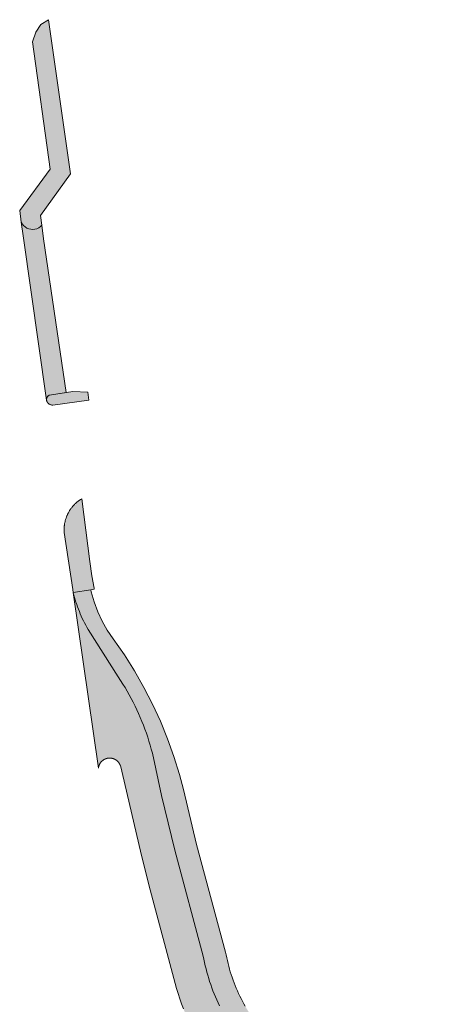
# Model space of a CAD drawing. Extents: x 97094 to 109644, y 463509 to 471969.
# Tile 128 of 256: x 102708 to 102747, y 468664 to 468756. Entities that reach past the tile are written whole.
import ezdxf

# ---------------------------------------------------------------- set-up
doc = ezdxf.new("R2010")
doc.units = 0
doc.layers.add('109 Onkruidbestrijding elementen', color=6, linetype='Continuous', lineweight=20, true_color=0xff00ff)

msp = doc.modelspace()

# ---------------------------------------------------------------- hatches: boundary and pattern name
at = {"layer": '109 Onkruidbestrijding elementen', "true_color": 0xff00ff}
for points in [[(102708.086, 468737.962), (102708.228, 468736.876), (102708.319, 468736.707), (102708.436, 468736.555), (102708.578, 468736.425), (102708.739, 468736.321), (102708.916, 468736.246), (102709.102, 468736.201), (102709.294, 468736.188), (102709.484, 468736.208), (102709.669, 468736.259), (102709.843, 468736.341), (102710, 468736.451), (102710.137, 468736.585), (102710.025, 468737.496), (102712.807, 468741.339), (102710.765, 468755.654), (102710.043, 468755.223), (102709.574, 468754.49), (102709.279, 468753.595), (102710.905, 468741.786), (102708.086, 468737.962)], [(102710.137, 468736.585), (102710, 468736.451), (102709.843, 468736.341), (102709.669, 468736.259), (102709.484, 468736.208), (102709.294, 468736.188), (102709.102, 468736.201), (102708.916, 468736.246), (102708.739, 468736.321), (102708.578, 468736.425), (102708.436, 468736.555), (102708.319, 468736.707), (102708.228, 468736.876), (102708.396, 468735.597), (102710.57, 468720.341), (102710.569, 468720.348), (102710.568, 468720.356), (102710.568, 468720.363), (102710.567, 468720.371), (102710.567, 468720.378), (102710.567, 468720.385), (102710.567, 468720.393), (102710.567, 468720.4), (102710.567, 468720.408), (102710.567, 468720.415), (102710.568, 468720.423), (102710.568, 468720.43), (102710.569, 468720.437), (102710.57, 468720.445), (102710.571, 468720.452), (102710.572, 468720.459), (102710.573, 468720.467), (102710.574, 468720.474), (102710.575, 468720.481), (102710.577, 468720.489), (102710.579, 468720.496), (102710.58, 468720.503), (102710.582, 468720.51), (102710.584, 468720.517), (102710.586, 468720.525), (102710.589, 468720.532), (102710.591, 468720.539), (102710.593, 468720.546), (102710.596, 468720.553), (102710.599, 468720.56), (102710.601, 468720.566), (102710.604, 468720.573), (102710.607, 468720.58), (102710.611, 468720.587), (102710.614, 468720.593), (102710.617, 468720.6), (102710.621, 468720.607), (102710.624, 468720.613), (102710.628, 468720.619), (102710.632, 468720.626), (102710.636, 468720.632), (102710.64, 468720.638), (102710.644, 468720.645), (102710.648, 468720.651), (102710.653, 468720.657), (102710.657, 468720.663), (102710.662, 468720.669), (102710.666, 468720.674), (102710.671, 468720.68), (102710.676, 468720.686), (102710.681, 468720.691), (102710.686, 468720.697), (102710.691, 468720.702), (102710.696, 468720.707), (102710.701, 468720.713), (102710.707, 468720.718), (102710.712, 468720.723), (102710.718, 468720.728), (102710.723, 468720.733), (102710.729, 468720.737), (102710.735, 468720.742), (102710.74, 468720.747), (102710.746, 468720.751), (102710.752, 468720.755), (102710.758, 468720.76), (102710.765, 468720.764), (102710.771, 468720.768), (102710.777, 468720.772), (102710.783, 468720.776), (102710.79, 468720.78), (102710.796, 468720.783), (102710.803, 468720.787), (102710.809, 468720.79), (102710.816, 468720.793), (102710.823, 468720.797), (102710.83, 468720.8), (102710.836, 468720.803), (102710.843, 468720.806), (102710.85, 468720.808), (102710.857, 468720.811), (102712.39, 468721.052), (102710.293, 468735.318), (102710.137, 468736.585)], [(102710.857, 468720.811), (102710.823, 468720.797), (102710.79, 468720.78), (102710.758, 468720.76), (102710.729, 468720.737), (102710.701, 468720.713), (102710.676, 468720.686), (102710.653, 468720.657), (102710.632, 468720.626), (102710.614, 468720.593), (102710.599, 468720.56), (102710.586, 468720.525), (102710.577, 468720.489), (102710.571, 468720.452), (102710.567, 468720.415), (102710.567, 468720.378), (102710.57, 468720.341), (102710.573, 468720.322), (102710.586, 468720.275), (102710.603, 468720.229), (102710.624, 468720.185), (102710.649, 468720.142), (102710.677, 468720.102), (102710.709, 468720.065), (102710.744, 468720.031), (102710.782, 468720), (102710.822, 468719.972), (102710.865, 468719.949), (102710.91, 468719.929), (102710.956, 468719.913), (102711.004, 468719.901), (102711.052, 468719.893), (102711.101, 468719.89), (102711.15, 468719.891), (102714.493, 468720.348), (102714.393, 468721.102), (102713.011, 468721.15), (102712.418, 468721.057), (102710.857, 468720.811)], [(102715, 468702.81), (102714.983, 468702.903), (102714.775, 468704.043), (102714.601, 468705.361), (102713.83, 468711.198), (102713.782, 468711.168), (102713.734, 468711.138), (102713.687, 468711.107), (102713.641, 468711.075), (102713.595, 468711.042), (102713.549, 468711.009), (102713.505, 468710.974), (102713.46, 468710.939), (102713.417, 468710.904), (102713.374, 468710.867), (102713.331, 468710.83), (102713.289, 468710.792), (102713.248, 468710.754), (102713.207, 468710.714), (102713.168, 468710.674), (102713.128, 468710.634), (102713.09, 468710.592), (102713.052, 468710.551), (102713.015, 468710.508), (102712.979, 468710.465), (102712.943, 468710.421), (102712.908, 468710.377), (102712.874, 468710.332), (102712.84, 468710.286), (102712.808, 468710.24), (102712.776, 468710.194), (102712.745, 468710.147), (102712.714, 468710.099), (102712.685, 468710.051), (102712.656, 468710.002), (102712.628, 468709.953), (102712.601, 468709.904), (102712.575, 468709.854), (102712.55, 468709.803), (102712.525, 468709.753), (102712.501, 468709.701), (102712.478, 468709.65), (102712.457, 468709.598), (102712.435, 468709.545), (102712.415, 468709.493), (102712.396, 468709.44), (102712.377, 468709.386), (102712.36, 468709.333), (102712.343, 468709.279), (102712.328, 468709.225), (102712.313, 468709.17), (102712.299, 468709.115), (102712.286, 468709.06), (102712.274, 468709.005), (102712.263, 468708.95), (102712.252, 468708.894), (102712.243, 468708.839), (102712.235, 468708.783), (102712.227, 468708.727), (102712.221, 468708.671), (102712.215, 468708.615), (102712.211, 468708.559), (102712.207, 468708.502), (102712.204, 468708.446), (102712.203, 468708.389), (102712.202, 468708.333), (102712.202, 468708.277), (102712.203, 468708.22), (102712.205, 468708.164), (102712.208, 468708.107), (102712.212, 468708.051), (102713, 468702.787), (102713.044, 468702.482), (102714.676, 468702.756), (102715, 468702.81)], [(102735.64, 468657.911), (102735.405, 468658.026), (102735.172, 468658.145), (102734.941, 468658.268), (102734.712, 468658.395), (102734.485, 468658.526), (102734.26, 468658.661), (102734.038, 468658.8), (102733.819, 468658.942), (102733.602, 468659.089), (102733.387, 468659.239), (102733.175, 468659.392), (102732.966, 468659.55), (102732.759, 468659.711), (102732.555, 468659.875), (102732.355, 468660.043), (102732.157, 468660.214), (102731.962, 468660.389), (102731.77, 468660.567), (102731.581, 468660.749), (102731.395, 468660.933), (102731.213, 468661.121), (102731.033, 468661.312), (102730.857, 468661.506), (102730.685, 468661.703), (102730.516, 468661.903), (102730.35, 468662.105), (102730.188, 468662.311), (102730.026, 468662.525), (102729.867, 468662.742), (102729.712, 468662.962), (102729.561, 468663.184), (102729.413, 468663.409), (102729.27, 468663.636), (102729.13, 468663.866), (102728.995, 468664.098), (102728.863, 468664.332), (102728.736, 468664.569), (102728.612, 468664.808), (102728.493, 468665.048), (102728.378, 468665.291), (102728.267, 468665.536), (102728.16, 468665.783), (102728.058, 468666.031), (102727.96, 468666.281), (102727.866, 468666.533), (102727.776, 468666.787), (102727.691, 468667.042), (102727.61, 468667.298), (102727.534, 468667.556), (102727.462, 468667.815), (102727.395, 468668.075), (102727.332, 468668.336), (102727.273, 468668.598), (102727.219, 468668.862), (102727.17, 468669.126), (102724.485, 468679.117), (102723.268, 468684.206), (102722.899, 468685.6), (102722.384, 468687.272), (102721.795, 468688.921), (102721.133, 468690.544), (102720.4, 468692.136), (102719.598, 468693.695), (102718.728, 468695.217), (102717.791, 468696.7), (102716.756, 468698.188), (102716.207, 468698.988), (102715.726, 468699.83), (102715.317, 468700.71), (102714.981, 468701.62), (102714.721, 468702.555), (102714.676, 468702.756), (102713.044, 468702.482), (102713.102, 468702.258), (102713.163, 468702.036), (102713.229, 468701.814), (102713.298, 468701.594), (102713.371, 468701.374), (102713.448, 468701.157), (102713.529, 468700.94), (102713.614, 468700.725), (102713.702, 468700.512), (102713.795, 468700.3), (102713.89, 468700.089), (102713.99, 468699.881), (102714.093, 468699.674), (102714.2, 468699.469), (102714.31, 468699.266), (102714.424, 468699.065), (102717.217, 468694.658), (102717.432, 468694.333), (102717.642, 468694.005), (102717.846, 468693.673), (102718.045, 468693.337), (102718.237, 468692.999), (102718.423, 468692.656), (102718.604, 468692.311), (102718.778, 468691.963), (102718.947, 468691.611), (102719.109, 468691.257), (102719.265, 468690.9), (102719.415, 468690.54), (102719.559, 468690.178), (102719.696, 468689.813), (102719.827, 468689.446), (102719.951, 468689.077), (102720.07, 468688.706), (102720.181, 468688.332), (102720.286, 468687.957), (102720.385, 468687.58), (102721.242, 468683.667), (102722.459, 468678.578), (102725.102, 468668.758), (102725.158, 468668.458), (102725.219, 468668.16), (102725.286, 468667.862), (102725.357, 468667.566), (102725.434, 468667.271), (102725.515, 468666.977), (102725.602, 468666.685), (102725.693, 468666.394), (102725.79, 468666.105), (102725.891, 468665.817), (102725.998, 468665.531), (102726.109, 468665.248), (102726.226, 468664.966), (102726.347, 468664.686), (102726.473, 468664.408), (102726.603, 468664.133), (102726.738, 468663.86), (102726.878, 468663.589), (102727.023, 468663.32), (102727.172, 468663.055), (102727.326, 468662.791), (102727.484, 468662.531), (102727.647, 468662.273), (102727.814, 468662.018), (102727.986, 468661.766), (102728.162, 468661.517), (102728.342, 468661.271), (102728.526, 468661.028), (102728.711, 468660.794), (102728.899, 468660.563), (102729.092, 468660.335), (102729.288, 468660.111), (102729.488, 468659.89), (102729.692, 468659.673), (102729.9, 468659.459), (102730.112, 468659.248), (102730.327, 468659.042), (102730.545, 468658.839), (102730.767, 468658.64), (102730.993, 468658.445), (102731.221, 468658.254), (102731.453, 468658.066), (102731.689, 468657.883), (102731.927, 468657.704), (102732.168, 468657.529), (102732.413, 468657.358), (102732.66, 468657.191), (102732.91, 468657.029), (102733.163, 468656.871), (102733.419, 468656.718), (102733.677, 468656.568), (102733.937, 468656.424), (102734.201, 468656.284), (102734.466, 468656.148), (102734.734, 468656.017), (102735.626, 468655.513), (102735.634, 468655.509), (102735.643, 468655.505), (102735.651, 468655.502), (102735.66, 468655.498), (102735.668, 468655.495), (102735.677, 468655.492), (102735.686, 468655.489), (102735.694, 468655.486), (102735.703, 468655.483), (102735.712, 468655.481), (102735.721, 468655.478), (102735.73, 468655.476), (102735.739, 468655.474), (102735.748, 468655.472), (102735.757, 468655.47), (102735.766, 468655.468), (102735.775, 468655.467), (102735.784, 468655.465), (102735.793, 468655.464), (102735.802, 468655.463), (102735.811, 468655.462), (102735.82, 468655.461), (102735.83, 468655.461), (102735.839, 468655.46), (102735.848, 468655.46), (102735.857, 468655.46), (102735.866, 468655.46), (102735.876, 468655.46), (102735.885, 468655.46), (102735.894, 468655.461), (102735.903, 468655.461), (102735.912, 468655.462), (102735.921, 468655.463), (102735.931, 468655.464), (102735.94, 468655.465), (102735.949, 468655.467), (102735.958, 468655.468), (102735.967, 468655.47), (102735.976, 468655.472), (102735.985, 468655.474), (102735.994, 468655.476), (102736.003, 468655.478), (102736.012, 468655.48), (102736.02, 468655.483), (102736.029, 468655.486), (102736.038, 468655.489), (102736.047, 468655.492), (102736.055, 468655.495), (102736.064, 468655.498), (102736.072, 468655.501), (102736.081, 468655.505), (102736.089, 468655.509), (102736.098, 468655.513), (102736.106, 468655.517), (102736.114, 468655.521), (102736.122, 468655.525), (102736.13, 468655.529), (102736.138, 468655.534), (102736.146, 468655.539), (102736.154, 468655.544), (102736.162, 468655.548), (102736.169, 468655.554), (102736.177, 468655.559), (102736.184, 468655.564), (102736.192, 468655.57), (102736.199, 468655.575), (102736.206, 468655.581), (102736.214, 468655.587), (102736.221, 468655.593), (102736.227, 468655.599), (102736.234, 468655.605), (102736.241, 468655.611), (102736.248, 468655.617), (102736.254, 468655.624), (102736.26, 468655.631), (102736.267, 468655.637), (102736.273, 468655.644), (102736.279, 468655.651), (102737.022, 468657.11), (102735.64, 468657.911)], [(102746.976, 468641.983), (102746.271, 468643.332), (102744.777, 468645.993), (102744.636, 468646.273), (102744.489, 468646.551), (102744.338, 468646.826), (102744.181, 468647.098), (102744.02, 468647.367), (102743.854, 468647.633), (102743.683, 468647.897), (102743.507, 468648.157), (102743.327, 468648.413), (102743.142, 468648.667), (102742.953, 468648.917), (102742.758, 468649.164), (102742.56, 468649.407), (102741.146, 468651.01), (102740.236, 468651.843), (102739.981, 468652.111), (102739.722, 468652.374), (102739.457, 468652.632), (102739.188, 468652.885), (102738.914, 468653.134), (102738.636, 468653.377), (102738.353, 468653.615), (102738.066, 468653.848), (102737.775, 468654.075), (102737.479, 468654.297), (102737.18, 468654.514), (102736.877, 468654.725), (102736.569, 468654.931), (102736.259, 468655.131), (102735.944, 468655.325), (102735.626, 468655.513), (102734.734, 468656.017), (102734.466, 468656.148), (102734.201, 468656.284), (102733.937, 468656.424), (102733.677, 468656.568), (102733.419, 468656.718), (102733.163, 468656.871), (102732.91, 468657.029), (102732.66, 468657.191), (102732.413, 468657.358), (102732.168, 468657.529), (102731.927, 468657.704), (102731.689, 468657.883), (102731.453, 468658.066), (102731.221, 468658.254), (102730.993, 468658.445), (102730.767, 468658.64), (102730.545, 468658.839), (102730.327, 468659.042), (102730.112, 468659.248), (102729.9, 468659.459), (102729.692, 468659.673), (102729.488, 468659.89), (102729.288, 468660.111), (102729.092, 468660.335), (102728.899, 468660.563), (102728.711, 468660.794), (102728.526, 468661.028), (102728.342, 468661.271), (102728.162, 468661.517), (102727.986, 468661.766), (102727.814, 468662.018), (102727.647, 468662.273), (102727.484, 468662.531), (102727.326, 468662.791), (102727.172, 468663.055), (102727.023, 468663.32), (102726.878, 468663.589), (102726.738, 468663.86), (102726.603, 468664.133), (102726.473, 468664.408), (102726.347, 468664.686), (102726.226, 468664.966), (102726.109, 468665.248), (102725.998, 468665.531), (102725.891, 468665.817), (102725.79, 468666.105), (102725.693, 468666.394), (102725.602, 468666.685), (102725.515, 468666.977), (102725.434, 468667.271), (102725.357, 468667.566), (102725.286, 468667.862), (102725.219, 468668.16), (102725.158, 468668.458), (102725.102, 468668.758), (102722.459, 468678.578), (102721.242, 468683.667), (102720.385, 468687.58), (102720.286, 468687.957), (102720.181, 468688.332), (102720.07, 468688.706), (102719.951, 468689.077), (102719.827, 468689.446), (102719.696, 468689.813), (102719.559, 468690.178), (102719.415, 468690.54), (102719.265, 468690.9), (102719.109, 468691.257), (102718.947, 468691.611), (102718.778, 468691.963), (102718.604, 468692.311), (102718.423, 468692.656), (102718.237, 468692.999), (102718.045, 468693.337), (102717.846, 468693.673), (102717.642, 468694.005), (102717.432, 468694.333), (102717.217, 468694.658), (102714.424, 468699.065), (102714.31, 468699.266), (102714.2, 468699.469), (102714.093, 468699.674), (102713.99, 468699.881), (102713.89, 468700.089), (102713.795, 468700.3), (102713.702, 468700.512), (102713.614, 468700.725), (102713.529, 468700.94), (102713.448, 468701.157), (102713.371, 468701.374), (102713.298, 468701.594), (102713.229, 468701.814), (102713.163, 468702.036), (102713.102, 468702.258), (102713.044, 468702.482), (102715.379, 468686.185), (102715.381, 468686.202), (102715.383, 468686.22), (102715.385, 468686.237), (102715.388, 468686.254), (102715.391, 468686.271), (102715.395, 468686.288), (102715.398, 468686.305), (102715.402, 468686.322), (102715.406, 468686.339), (102715.411, 468686.356), (102715.415, 468686.373), (102715.42, 468686.389), (102715.425, 468686.406), (102715.431, 468686.422), (102715.437, 468686.439), (102715.443, 468686.455), (102715.449, 468686.471), (102715.456, 468686.487), (102715.463, 468686.503), (102715.47, 468686.519), (102715.477, 468686.535), (102715.485, 468686.551), (102715.493, 468686.566), (102715.501, 468686.582), (102715.509, 468686.597), (102715.518, 468686.612), (102715.527, 468686.627), (102715.536, 468686.642), (102715.545, 468686.656), (102715.555, 468686.671), (102715.565, 468686.685), (102715.575, 468686.699), (102715.586, 468686.713), (102715.596, 468686.727), (102715.607, 468686.741), (102715.618, 468686.754), (102715.629, 468686.767), (102715.641, 468686.78), (102715.652, 468686.793), (102715.664, 468686.806), (102715.676, 468686.818), (102715.689, 468686.831), (102715.701, 468686.843), (102715.714, 468686.855), (102715.727, 468686.866), (102715.74, 468686.878), (102715.753, 468686.889), (102715.767, 468686.9), (102715.78, 468686.911), (102715.794, 468686.921), (102715.808, 468686.932), (102715.822, 468686.942), (102715.837, 468686.952), (102715.851, 468686.961), (102715.866, 468686.971), (102715.881, 468686.98), (102715.896, 468686.989), (102715.911, 468686.997), (102715.926, 468687.006), (102715.941, 468687.014), (102715.957, 468687.022), (102715.972, 468687.029), (102715.988, 468687.037), (102716.004, 468687.044), (102716.02, 468687.051), (102716.036, 468687.057), (102716.052, 468687.064), (102716.069, 468687.07), (102716.085, 468687.075), (102716.102, 468687.081), (102716.118, 468687.086), (102716.135, 468687.091), (102716.152, 468687.096), (102716.169, 468687.1), (102716.185, 468687.104), (102716.202, 468687.108), (102716.219, 468687.112), (102716.237, 468687.115), (102716.254, 468687.118), (102716.271, 468687.12), (102716.288, 468687.123), (102716.305, 468687.125), (102716.323, 468687.127), (102716.34, 468687.128), (102716.357, 468687.13), (102716.375, 468687.131), (102716.392, 468687.131), (102716.409, 468687.132), (102716.427, 468687.132), (102716.444, 468687.132), (102716.462, 468687.131), (102716.479, 468687.13), (102716.496, 468687.129), (102716.514, 468687.128), (102716.531, 468687.127), (102716.548, 468687.125), (102716.566, 468687.122), (102716.583, 468687.12), (102716.6, 468687.117), (102716.617, 468687.114), (102716.634, 468687.111), (102716.651, 468687.107), (102716.668, 468687.103), (102716.685, 468687.099), (102716.702, 468687.095), (102716.719, 468687.09), (102716.735, 468687.085), (102716.752, 468687.08), (102716.768, 468687.074), (102716.785, 468687.069), (102716.801, 468687.062), (102716.817, 468687.056), (102716.833, 468687.049), (102716.849, 468687.043), (102716.865, 468687.035), (102716.881, 468687.028), (102716.897, 468687.02), (102716.912, 468687.012), (102716.927, 468687.004), (102716.943, 468686.996), (102716.958, 468686.987), (102716.973, 468686.978), (102716.987, 468686.969), (102717.002, 468686.96), (102717.017, 468686.95), (102717.031, 468686.94), (102717.045, 468686.93), (102717.059, 468686.92), (102717.073, 468686.909), (102717.086, 468686.898), (102717.1, 468686.887), (102717.113, 468686.876), (102717.126, 468686.864), (102717.139, 468686.853), (102717.152, 468686.841), (102717.164, 468686.829), (102717.176, 468686.816), (102717.189, 468686.804), (102717.2, 468686.791), (102717.212, 468686.778), (102717.224, 468686.765), (102717.235, 468686.752), (102717.246, 468686.738), (102717.257, 468686.725), (102717.267, 468686.711), (102717.277, 468686.697), (102717.287, 468686.683), (102717.297, 468686.668), (102717.307, 468686.654), (102717.316, 468686.639), (102717.325, 468686.624), (102717.334, 468686.609), (102717.343, 468686.594), (102717.351, 468686.579), (102717.359, 468686.563), (102717.367, 468686.548), (102717.375, 468686.532), (102717.382, 468686.517), (102717.389, 468686.501), (102717.396, 468686.485), (102717.403, 468686.469), (102717.409, 468686.452), (102717.415, 468686.436), (102719.279, 468678.487), (102720.062, 468675.38), (102722.635, 468665.75), (102722.78, 468665.273), (102722.933, 468664.798), (102723.096, 468664.326), (102723.267, 468663.858), (102723.447, 468663.393), (102723.637, 468662.931), (102723.834, 468662.473), (102724.041, 468662.019), (102724.577, 468661.153), (102724.749, 468660.866), (102724.926, 468660.581), (102725.107, 468660.3), (102725.294, 468660.022), (102725.485, 468659.747), (102725.681, 468659.476), (102725.881, 468659.207), (102726.086, 468658.943), (102726.296, 468658.682), (102726.51, 468658.424), (102726.728, 468658.17), (102726.951, 468657.92), (102727.178, 468657.674), (102727.409, 468657.432), (102727.644, 468657.194), (102727.883, 468656.959), (102728.126, 468656.729), (102728.373, 468656.503), (102728.624, 468656.282), (102728.879, 468656.065), (102729.137, 468655.852), (102729.399, 468655.643), (102729.665, 468655.439), (102729.934, 468655.24), (102733.296, 468653.144), (102733.301, 468653.14), (102733.306, 468653.136), (102733.311, 468653.132), (102733.316, 468653.128), (102733.321, 468653.124), (102733.326, 468653.12), (102733.33, 468653.115), (102733.335, 468653.111), (102733.34, 468653.106), (102733.344, 468653.102), (102733.348, 468653.097), (102733.353, 468653.092), (102733.357, 468653.088), (102733.361, 468653.083), (102733.365, 468653.078), (102733.369, 468653.073), (102733.373, 468653.068), (102733.377, 468653.063), (102733.381, 468653.058), (102733.385, 468653.052), (102733.388, 468653.047), (102733.392, 468653.042), (102733.395, 468653.036), (102733.398, 468653.031), (102733.402, 468653.025), (102733.405, 468653.02), (102733.408, 468653.014), (102733.411, 468653.008), (102733.414, 468653.003), (102733.416, 468652.997), (102733.419, 468652.991), (102733.422, 468652.985), (102733.424, 468652.979), (102733.426, 468652.973), (102733.429, 468652.967), (102733.431, 468652.961), (102733.433, 468652.955), (102733.435, 468652.949), (102733.437, 468652.943), (102733.439, 468652.937), (102733.44, 468652.931), (102733.442, 468652.925), (102733.443, 468652.918), (102733.445, 468652.912), (102733.446, 468652.906), (102733.447, 468652.899), (102733.448, 468652.893), (102733.449, 468652.887), (102733.45, 468652.88), (102733.451, 468652.874), (102733.451, 468652.868), (102733.452, 468652.861), (102733.452, 468652.855), (102733.453, 468652.849), (102733.453, 468652.842), (102733.453, 468652.836), (102733.453, 468652.829), (102733.453, 468652.823), (102733.453, 468652.817), (102733.452, 468652.81), (102733.452, 468652.804), (102733.451, 468652.797), (102733.451, 468652.791), (102733.45, 468652.785), (102733.449, 468652.778), (102733.448, 468652.772), (102733.447, 468652.766), (102733.446, 468652.759), (102733.445, 468652.753), (102733.444, 468652.747), (102733.442, 468652.741), (102733.441, 468652.734), (102733.439, 468652.728), (102733.437, 468652.722), (102733.435, 468652.716), (102733.433, 468652.71), (102733.431, 468652.704), (102733.429, 468652.698), (102733.427, 468652.692), (102733.424, 468652.686), (102733.422, 468652.68), (102733.419, 468652.674), (102733.417, 468652.668), (102733.414, 468652.662), (102733.411, 468652.657), (102733.408, 468652.651), (102733.405, 468652.645), (102733.402, 468652.64), (102733.399, 468652.634), (102733.396, 468652.629), (102733.392, 468652.623), (102733.389, 468652.618), (102733.385, 468652.613), (102733.381, 468652.607), (102733.378, 468652.602), (102733.374, 468652.597), (102733.37, 468652.592), (102733.366, 468652.587), (102733.362, 468652.582), (102733.358, 468652.577), (102733.353, 468652.572), (102733.349, 468652.568), (102733.345, 468652.563), (102733.34, 468652.558), (102733.336, 468652.554), (102733.331, 468652.55), (102733.326, 468652.545), (102733.322, 468652.541), (102733.317, 468652.537), (102733.312, 468652.533), (102733.307, 468652.529), (102733.302, 468652.525), (102733.297, 468652.521), (102733.292, 468652.517), (102733.286, 468652.513), (102733.281, 468652.51), (102733.276, 468652.506), (102733.27, 468652.503), (102733.265, 468652.499), (102733.259, 468652.496), (102733.254, 468652.493), (102733.248, 468652.49), (102733.242, 468652.487), (102733.237, 468652.484), (102733.231, 468652.481), (102733.225, 468652.479), (102733.219, 468652.476), (102733.213, 468652.473), (102733.207, 468652.471), (102733.201, 468652.469), (102733.195, 468652.467), (102733.189, 468652.464), (102733.183, 468652.462), (102733.177, 468652.461), (102733.171, 468652.459), (102733.165, 468652.457), (102733.159, 468652.455), (102733.152, 468652.454), (102733.146, 468652.453), (102733.14, 468652.451), (102733.134, 468652.45), (102733.127, 468652.449), (102733.121, 468652.448), (102733.115, 468652.447), (102733.108, 468652.446), (102733.102, 468652.446), (102733.096, 468652.445), (102733.089, 468652.445), (102733.083, 468652.444), (102733.076, 468652.444), (102733.07, 468652.444), (102727.243, 468651.268), (102727.232, 468651.263), (102727.22, 468651.258), (102727.209, 468651.254), (102727.197, 468651.249), (102727.185, 468651.245), (102727.173, 468651.241), (102727.162, 468651.238), (102727.15, 468651.234), (102727.138, 468651.231), (102727.126, 468651.228), (102727.114, 468651.225), (102727.102, 468651.222), (102727.089, 468651.219), (102727.077, 468651.217), (102727.065, 468651.215), (102727.053, 468651.213), (102727.04, 468651.211), (102727.028, 468651.21), (102727.016, 468651.208), (102727.003, 468651.207), (102726.991, 468651.206), (102726.978, 468651.206), (102726.966, 468651.205), (102726.954, 468651.205), (102726.941, 468651.205), (102726.929, 468651.205), (102726.916, 468651.205), (102726.904, 468651.206), (102726.892, 468651.207), (102726.879, 468651.208), (102726.867, 468651.209), (102726.854, 468651.21), (102726.842, 468651.212), (102726.83, 468651.214), (102726.818, 468651.216), (102726.805, 468651.218), (102726.793, 468651.221), (102726.781, 468651.223), (102726.769, 468651.226), (102728.976, 468649.948), (102731.217, 468648.73), (102731.417, 468648.62), (102731.614, 468648.507), (102731.81, 468648.39), (102732.003, 468648.27), (102732.195, 468648.146), (102732.384, 468648.019), (102732.57, 468647.889), (102732.755, 468647.755), (102732.937, 468647.618), (102733.117, 468647.478), (102733.294, 468647.335), (102733.468, 468647.188), (102733.64, 468647.039), (102733.81, 468646.887), (102733.976, 468646.731), (102734.14, 468646.573), (102734.301, 468646.411), (102734.459, 468646.247), (102734.614, 468646.081), (102734.766, 468645.911), (102734.953, 468645.704), (102735.144, 468645.501), (102735.339, 468645.301), (102735.537, 468645.105), (102735.739, 468644.912), (102735.944, 468644.723), (102736.153, 468644.538), (102736.365, 468644.357), (102736.58, 468644.18), (102736.799, 468644.006), (102737.02, 468643.837), (102737.245, 468643.671), (102737.472, 468643.51), (102737.703, 468643.353), (102737.936, 468643.2), (102738.172, 468643.051), (102738.411, 468642.907), (102738.383, 468642.962), (102738.357, 468643.017), (102738.331, 468643.073), (102738.306, 468643.129), (102738.282, 468643.185), (102738.26, 468643.242), (102738.238, 468643.3), (102738.217, 468643.357), (102738.197, 468643.415), (102738.178, 468643.474), (102738.161, 468643.533), (102738.144, 468643.592), (102738.128, 468643.651), (102738.113, 468643.71), (102738.1, 468643.77), (102738.087, 468643.83), (102738.075, 468643.89), (102738.065, 468643.951), (102738.055, 468644.011), (102738.046, 468644.072), (102738.039, 468644.133), (102738.104, 468645.116), (102738.057, 468648.634), (102738.057, 468648.641), (102738.057, 468648.648), (102738.057, 468648.655), (102738.058, 468648.662), (102738.058, 468648.669), (102738.059, 468648.676), (102738.059, 468648.683), (102738.06, 468648.69), (102738.061, 468648.697), (102738.062, 468648.704), (102738.063, 468648.711), (102738.064, 468648.718), (102738.066, 468648.725), (102738.067, 468648.732), (102738.069, 468648.739), (102738.071, 468648.745), (102738.072, 468648.752), (102738.074, 468648.759), (102738.076, 468648.766), (102738.079, 468648.772), (102738.081, 468648.779), (102738.083, 468648.786), (102738.086, 468648.792), (102738.088, 468648.799), (102738.091, 468648.805), (102738.094, 468648.812), (102738.097, 468648.818), (102738.1, 468648.825), (102738.103, 468648.831), (102738.106, 468648.837), (102738.109, 468648.843), (102738.113, 468648.849), (102738.116, 468648.856), (102738.12, 468648.862), (102738.124, 468648.868), (102738.128, 468648.873), (102738.131, 468648.879), (102738.135, 468648.885), (102738.14, 468648.891), (102738.144, 468648.896), (102738.148, 468648.902), (102738.152, 468648.908), (102738.157, 468648.913), (102738.162, 468648.918), (102738.166, 468648.924), (102738.171, 468648.929), (102738.176, 468648.934), (102738.181, 468648.939), (102738.186, 468648.944), (102738.191, 468648.949), (102738.196, 468648.954), (102738.201, 468648.958), (102738.206, 468648.963), (102738.212, 468648.967), (102738.217, 468648.972), (102738.223, 468648.976), (102738.228, 468648.98), (102738.234, 468648.985), (102738.24, 468648.989), (102738.246, 468648.993), (102738.251, 468648.997), (102738.257, 468649), (102738.263, 468649.004), (102738.269, 468649.008), (102738.276, 468649.011), (102738.282, 468649.015), (102738.288, 468649.018), (102738.294, 468649.021), (102738.301, 468649.024), (102738.307, 468649.027), (102738.313, 468649.03), (102738.32, 468649.033), (102738.326, 468649.035), (102738.333, 468649.038), (102738.339, 468649.04), (102738.346, 468649.043), (102738.353, 468649.045), (102738.36, 468649.047), (102738.366, 468649.049), (102738.373, 468649.051), (102738.38, 468649.053), (102738.387, 468649.054), (102738.394, 468649.056), (102738.4, 468649.057), (102738.407, 468649.059), (102738.414, 468649.06), (102738.421, 468649.061), (102738.428, 468649.062), (102738.435, 468649.063), (102738.442, 468649.064), (102738.449, 468649.064), (102738.456, 468649.065), (102738.463, 468649.065), (102738.47, 468649.065), (102738.477, 468649.066), (102738.484, 468649.066), (102738.491, 468649.066), (102738.498, 468649.065), (102738.505, 468649.065), (102738.512, 468649.065), (102738.519, 468649.064), (102738.526, 468649.064), (102738.533, 468649.063), (102738.54, 468649.062), (102738.547, 468649.061), (102738.554, 468649.06), (102738.561, 468649.059), (102738.568, 468649.057), (102738.575, 468649.056), (102738.582, 468649.054), (102738.589, 468649.053), (102738.596, 468649.051), (102738.602, 468649.049), (102738.609, 468649.047), (102738.616, 468649.045), (102738.623, 468649.043), (102738.629, 468649.04), (102738.636, 468649.038), (102738.642, 468649.035), (102738.649, 468649.033), (102738.655, 468649.03), (102738.662, 468649.027), (102738.668, 468649.024), (102738.674, 468649.021), (102738.681, 468649.018), (102738.687, 468649.015), (102738.693, 468649.011), (102738.699, 468649.008), (102738.705, 468649.004), (102738.711, 468649.001), (102738.717, 468648.997), (102738.723, 468648.993), (102738.729, 468648.989), (102738.735, 468648.985), (102738.74, 468648.981), (102738.746, 468648.976), (102738.751, 468648.972), (102738.757, 468648.968), (102738.762, 468648.963), (102738.768, 468648.958), (102738.773, 468648.954), (102738.778, 468648.949), (102738.783, 468648.944), (102738.788, 468648.939), (102738.793, 468648.934), (102738.798, 468648.929), (102738.803, 468648.924), (102738.807, 468648.918), (102738.812, 468648.913), (102738.816, 468648.908), (102738.821, 468648.902), (102738.825, 468648.897), (102738.829, 468648.891), (102738.833, 468648.885), (102738.837, 468648.879), (102738.841, 468648.874), (102738.845, 468648.868), (102738.849, 468648.862), (102738.852, 468648.856), (102738.856, 468648.85), (102738.859, 468648.844), (102738.863, 468648.837), (102738.866, 468648.831), (102738.869, 468648.825), (102738.872, 468648.818), (102738.875, 468648.812), (102739.525, 468648.073), (102739.668, 468647.929), (102739.809, 468647.782), (102739.948, 468647.633), (102740.083, 468647.481), (102740.216, 468647.327), (102740.346, 468647.171), (102740.473, 468647.012), (102740.597, 468646.851), (102740.719, 468646.688), (102740.837, 468646.522), (102740.953, 468646.355), (102741.065, 468646.186), (102741.174, 468646.014), (102741.281, 468645.841), (102741.384, 468645.665), (102741.484, 468645.488), (102741.581, 468645.31), (102741.674, 468645.129), (102741.765, 468644.947), (102741.852, 468644.763), (102743.261, 468642.186), (102743.265, 468642.178), (102743.269, 468642.17), (102743.273, 468642.161), (102743.276, 468642.153), (102743.28, 468642.145), (102743.283, 468642.136), (102743.286, 468642.128), (102743.289, 468642.119), (102743.292, 468642.111), (102743.295, 468642.102), (102743.298, 468642.094), (102743.3, 468642.085), (102743.303, 468642.076), (102743.305, 468642.067), (102743.307, 468642.059), (102743.309, 468642.05), (102743.311, 468642.041), (102743.312, 468642.032), (102743.314, 468642.023), (102743.315, 468642.014), (102743.316, 468642.005), (102743.317, 468641.996), (102743.318, 468641.987), (102743.319, 468641.978), (102743.319, 468641.969), (102743.32, 468641.96), (102743.32, 468641.951), (102743.32, 468641.942), (102743.32, 468641.933), (102743.32, 468641.924), (102743.32, 468641.915), (102743.319, 468641.906), (102743.319, 468641.897), (102743.318, 468641.888), (102743.317, 468641.879), (102743.316, 468641.87), (102743.315, 468641.861), (102743.313, 468641.852), (102743.312, 468641.843), (102743.31, 468641.834), (102743.308, 468641.825), (102743.306, 468641.816), (102743.304, 468641.807), (102743.302, 468641.799), (102743.3, 468641.79), (102743.297, 468641.781), (102743.295, 468641.772), (102743.292, 468641.764), (102743.289, 468641.755), (102743.286, 468641.747), (102743.282, 468641.738), (102743.279, 468641.73), (102743.276, 468641.722), (102743.272, 468641.713), (102743.268, 468641.705), (102743.264, 468641.697), (102743.26, 468641.689), (102743.256, 468641.681), (102743.252, 468641.673), (102743.247, 468641.665), (102743.243, 468641.657), (102743.238, 468641.649), (102743.233, 468641.642), (102743.228, 468641.634), (102743.223, 468641.627), (102743.218, 468641.619), (102743.213, 468641.612), (102743.207, 468641.605), (102743.202, 468641.598), (102743.196, 468641.591), (102743.19, 468641.584), (102743.184, 468641.577), (102743.178, 468641.57), (102743.172, 468641.563), (102743.166, 468641.557), (102743.159, 468641.55), (102743.153, 468641.544), (102743.146, 468641.538), (102743.14, 468641.532), (102743.133, 468641.526), (102743.126, 468641.52), (102743.119, 468641.514), (102743.112, 468641.508), (102743.105, 468641.503), (102743.098, 468641.497), (102743.09, 468641.492), (102743.083, 468641.487), (102743.075, 468641.482), (102743.068, 468641.477), (102743.06, 468641.472), (102743.053, 468641.467), (102743.045, 468641.463), (102743.037, 468641.458), (102743.029, 468641.454), (102743.021, 468641.45), (102743.013, 468641.446), (102743.005, 468641.442), (102742.996, 468641.438), (102742.988, 468641.434), (102742.98, 468641.431), (102742.971, 468641.427), (102742.963, 468641.424), (102742.954, 468641.421), (102742.946, 468641.418), (102742.937, 468641.415), (102742.928, 468641.413), (102742.92, 468641.41), (102742.911, 468641.408), (102742.902, 468641.406), (102742.893, 468641.403), (102742.885, 468641.402), (102742.876, 468641.4), (102742.867, 468641.398), (102742.858, 468641.397), (102742.849, 468641.395), (102742.84, 468641.394), (102742.831, 468641.393), (102747.443, 468641.715), (102747.434, 468641.715), (102747.425, 468641.715), (102747.415, 468641.716), (102747.406, 468641.717), (102747.397, 468641.717), (102747.388, 468641.718), (102747.379, 468641.719), (102747.369, 468641.721), (102747.36, 468641.722), (102747.351, 468641.723), (102747.342, 468641.725), (102747.333, 468641.727), (102747.324, 468641.729), (102747.315, 468641.731), (102747.306, 468641.733), (102747.297, 468641.736), (102747.288, 468641.739), (102747.28, 468641.741), (102747.271, 468641.744), (102747.262, 468641.747), (102747.254, 468641.75), (102747.245, 468641.754), (102747.236, 468641.757), (102747.228, 468641.761), (102747.219, 468641.765), (102747.211, 468641.769), (102747.203, 468641.773), (102747.195, 468641.777), (102747.186, 468641.781), (102747.178, 468641.786), (102747.17, 468641.79), (102747.162, 468641.795), (102747.155, 468641.8), (102747.147, 468641.805), (102747.139, 468641.81), (102747.132, 468641.815), (102747.124, 468641.82), (102747.117, 468641.826), (102747.109, 468641.832), (102747.102, 468641.837), (102747.095, 468641.843), (102747.088, 468641.849), (102747.081, 468641.855), (102747.074, 468641.861), (102747.068, 468641.868), (102747.061, 468641.874), (102747.054, 468641.881), (102747.048, 468641.887), (102747.042, 468641.894), (102747.036, 468641.901), (102747.03, 468641.908), (102747.024, 468641.915), (102747.018, 468641.922), (102747.012, 468641.93), (102747.007, 468641.937), (102747.001, 468641.944), (102746.996, 468641.952), (102746.991, 468641.96), (102746.986, 468641.967), (102746.981, 468641.975), (102746.976, 468641.983)]]:
    msp.add_hatch(color=6, dxfattribs=at).paths.add_polyline_path(points)

# ---------------------------------------------------------------- linework, layer by layer
at = {"layer": '109 Onkruidbestrijding elementen', "color": 3, "true_color": 0x00ff00}
for points in [[(102708.086, 468737.962), (102708.228, 468736.876), (102708.319, 468736.707), (102708.436, 468736.555), (102708.578, 468736.425), (102708.739, 468736.321), (102708.916, 468736.246), (102709.102, 468736.201), (102709.294, 468736.188), (102709.484, 468736.208), (102709.669, 468736.259), (102709.843, 468736.341), (102710, 468736.451), (102710.137, 468736.585), (102710.025, 468737.496), (102712.807, 468741.339), (102710.765, 468755.654), (102710.043, 468755.223), (102709.574, 468754.49), (102709.279, 468753.595), (102710.905, 468741.786), (102708.086, 468737.962)], [(102710.137, 468736.585), (102710, 468736.451), (102709.843, 468736.341), (102709.669, 468736.259), (102709.484, 468736.208), (102709.294, 468736.188), (102709.102, 468736.201), (102708.916, 468736.246), (102708.739, 468736.321), (102708.578, 468736.425), (102708.436, 468736.555), (102708.319, 468736.707), (102708.228, 468736.876), (102708.396, 468735.597), (102710.57, 468720.341), (102710.569, 468720.348), (102710.568, 468720.356), (102710.568, 468720.363), (102710.567, 468720.371), (102710.567, 468720.378), (102710.567, 468720.385), (102710.567, 468720.393), (102710.567, 468720.4), (102710.567, 468720.408), (102710.567, 468720.415), (102710.568, 468720.423), (102710.568, 468720.43), (102710.569, 468720.437), (102710.57, 468720.445), (102710.571, 468720.452), (102710.572, 468720.459), (102710.573, 468720.467), (102710.574, 468720.474), (102710.575, 468720.481), (102710.577, 468720.489), (102710.579, 468720.496), (102710.58, 468720.503), (102710.582, 468720.51), (102710.584, 468720.517), (102710.586, 468720.525), (102710.589, 468720.532), (102710.591, 468720.539), (102710.593, 468720.546), (102710.596, 468720.553), (102710.599, 468720.56), (102710.601, 468720.566), (102710.604, 468720.573), (102710.607, 468720.58), (102710.611, 468720.587), (102710.614, 468720.593), (102710.617, 468720.6), (102710.621, 468720.607), (102710.624, 468720.613), (102710.628, 468720.619), (102710.632, 468720.626), (102710.636, 468720.632), (102710.64, 468720.638), (102710.644, 468720.645), (102710.648, 468720.651), (102710.653, 468720.657), (102710.657, 468720.663), (102710.662, 468720.669), (102710.666, 468720.674), (102710.671, 468720.68), (102710.676, 468720.686), (102710.681, 468720.691), (102710.686, 468720.697), (102710.691, 468720.702), (102710.696, 468720.707), (102710.701, 468720.713), (102710.707, 468720.718), (102710.712, 468720.723), (102710.718, 468720.728), (102710.723, 468720.733), (102710.729, 468720.737), (102710.735, 468720.742), (102710.74, 468720.747), (102710.746, 468720.751), (102710.752, 468720.755), (102710.758, 468720.76), (102710.765, 468720.764), (102710.771, 468720.768), (102710.777, 468720.772), (102710.783, 468720.776), (102710.79, 468720.78), (102710.796, 468720.783), (102710.803, 468720.787), (102710.809, 468720.79), (102710.816, 468720.793), (102710.823, 468720.797), (102710.83, 468720.8), (102710.836, 468720.803), (102710.843, 468720.806), (102710.85, 468720.808), (102710.857, 468720.811), (102712.39, 468721.052), (102710.293, 468735.318), (102710.137, 468736.585)], [(102710.857, 468720.811), (102710.823, 468720.797), (102710.79, 468720.78), (102710.758, 468720.76), (102710.729, 468720.737), (102710.701, 468720.713), (102710.676, 468720.686), (102710.653, 468720.657), (102710.632, 468720.626), (102710.614, 468720.593), (102710.599, 468720.56), (102710.586, 468720.525), (102710.577, 468720.489), (102710.571, 468720.452), (102710.567, 468720.415), (102710.567, 468720.378), (102710.57, 468720.341), (102710.573, 468720.322), (102710.586, 468720.275), (102710.603, 468720.229), (102710.624, 468720.185), (102710.649, 468720.142), (102710.677, 468720.102), (102710.709, 468720.065), (102710.744, 468720.031), (102710.782, 468720), (102710.822, 468719.972), (102710.865, 468719.949), (102710.91, 468719.929), (102710.956, 468719.913), (102711.004, 468719.901), (102711.052, 468719.893), (102711.101, 468719.89), (102711.15, 468719.891), (102714.493, 468720.348), (102714.393, 468721.102), (102713.011, 468721.15), (102712.418, 468721.057), (102710.857, 468720.811)], [(102715, 468702.81), (102714.983, 468702.903), (102714.775, 468704.043), (102714.601, 468705.361), (102713.83, 468711.198), (102713.782, 468711.168), (102713.734, 468711.138), (102713.687, 468711.107), (102713.641, 468711.075), (102713.595, 468711.042), (102713.549, 468711.009), (102713.505, 468710.974), (102713.46, 468710.939), (102713.417, 468710.904), (102713.374, 468710.867), (102713.331, 468710.83), (102713.289, 468710.792), (102713.248, 468710.754), (102713.207, 468710.714), (102713.168, 468710.674), (102713.128, 468710.634), (102713.09, 468710.592), (102713.052, 468710.551), (102713.015, 468710.508), (102712.979, 468710.465), (102712.943, 468710.421), (102712.908, 468710.377), (102712.874, 468710.332), (102712.84, 468710.286), (102712.808, 468710.24), (102712.776, 468710.194), (102712.745, 468710.147), (102712.714, 468710.099), (102712.685, 468710.051), (102712.656, 468710.002), (102712.628, 468709.953), (102712.601, 468709.904), (102712.575, 468709.854), (102712.55, 468709.803), (102712.525, 468709.753), (102712.501, 468709.701), (102712.478, 468709.65), (102712.457, 468709.598), (102712.435, 468709.545), (102712.415, 468709.493), (102712.396, 468709.44), (102712.377, 468709.386), (102712.36, 468709.333), (102712.343, 468709.279), (102712.328, 468709.225), (102712.313, 468709.17), (102712.299, 468709.115), (102712.286, 468709.06), (102712.274, 468709.005), (102712.263, 468708.95), (102712.252, 468708.894), (102712.243, 468708.839), (102712.235, 468708.783), (102712.227, 468708.727), (102712.221, 468708.671), (102712.215, 468708.615), (102712.211, 468708.559), (102712.207, 468708.502), (102712.204, 468708.446), (102712.203, 468708.389), (102712.202, 468708.333), (102712.202, 468708.277), (102712.203, 468708.22), (102712.205, 468708.164), (102712.208, 468708.107), (102712.212, 468708.051), (102713, 468702.787), (102713.044, 468702.482), (102714.676, 468702.756), (102715, 468702.81)]]:
    msp.add_lwpolyline(points, close=True, dxfattribs=at)
for points in [[(102728.995, 468664.098), (102728.863, 468664.332), (102728.736, 468664.569), (102728.612, 468664.808), (102728.493, 468665.048), (102728.378, 468665.291), (102728.267, 468665.536), (102728.16, 468665.783), (102728.058, 468666.031), (102727.96, 468666.281), (102727.866, 468666.533), (102727.776, 468666.787), (102727.691, 468667.042), (102727.61, 468667.298), (102727.534, 468667.556), (102727.462, 468667.815), (102727.395, 468668.075), (102727.332, 468668.336), (102727.273, 468668.598), (102727.219, 468668.862), (102727.17, 468669.126), (102724.485, 468679.117), (102723.268, 468684.206), (102722.899, 468685.6), (102722.384, 468687.272), (102721.795, 468688.921), (102721.133, 468690.544), (102720.4, 468692.136), (102719.598, 468693.695), (102718.728, 468695.217), (102717.791, 468696.7), (102716.756, 468698.188), (102716.207, 468698.988), (102715.726, 468699.83), (102715.317, 468700.71), (102714.981, 468701.62), (102714.721, 468702.555), (102714.676, 468702.756), (102713.044, 468702.482), (102713.102, 468702.258), (102713.163, 468702.036), (102713.229, 468701.814), (102713.298, 468701.594), (102713.371, 468701.374), (102713.448, 468701.157), (102713.529, 468700.94), (102713.614, 468700.725), (102713.702, 468700.512), (102713.795, 468700.3), (102713.89, 468700.089), (102713.99, 468699.881), (102714.093, 468699.674), (102714.2, 468699.469), (102714.31, 468699.266), (102714.424, 468699.065), (102717.217, 468694.658), (102717.432, 468694.333), (102717.642, 468694.005), (102717.846, 468693.673), (102718.045, 468693.337), (102718.237, 468692.999), (102718.423, 468692.656), (102718.604, 468692.311), (102718.778, 468691.963), (102718.947, 468691.611), (102719.109, 468691.257), (102719.265, 468690.9), (102719.415, 468690.54), (102719.559, 468690.178), (102719.696, 468689.813), (102719.827, 468689.446), (102719.951, 468689.077), (102720.07, 468688.706), (102720.181, 468688.332), (102720.286, 468687.957), (102720.385, 468687.58), (102721.242, 468683.667), (102722.459, 468678.578), (102725.102, 468668.758), (102725.158, 468668.458), (102725.219, 468668.16), (102725.286, 468667.862), (102725.357, 468667.566), (102725.434, 468667.271), (102725.515, 468666.977), (102725.602, 468666.685), (102725.693, 468666.394), (102725.79, 468666.105), (102725.891, 468665.817), (102725.998, 468665.531), (102726.109, 468665.248), (102726.226, 468664.966), (102726.347, 468664.686), (102726.473, 468664.408), (102726.603, 468664.133)], [(102726.603, 468664.133), (102726.473, 468664.408), (102726.347, 468664.686), (102726.226, 468664.966), (102726.109, 468665.248), (102725.998, 468665.531), (102725.891, 468665.817), (102725.79, 468666.105), (102725.693, 468666.394), (102725.602, 468666.685), (102725.515, 468666.977), (102725.434, 468667.271), (102725.357, 468667.566), (102725.286, 468667.862), (102725.219, 468668.16), (102725.158, 468668.458), (102725.102, 468668.758), (102722.459, 468678.578), (102721.242, 468683.667), (102720.385, 468687.58), (102720.286, 468687.957), (102720.181, 468688.332), (102720.07, 468688.706), (102719.951, 468689.077), (102719.827, 468689.446), (102719.696, 468689.813), (102719.559, 468690.178), (102719.415, 468690.54), (102719.265, 468690.9), (102719.109, 468691.257), (102718.947, 468691.611), (102718.778, 468691.963), (102718.604, 468692.311), (102718.423, 468692.656), (102718.237, 468692.999), (102718.045, 468693.337), (102717.846, 468693.673), (102717.642, 468694.005), (102717.432, 468694.333), (102717.217, 468694.658), (102714.424, 468699.065), (102714.31, 468699.266), (102714.2, 468699.469), (102714.093, 468699.674), (102713.99, 468699.881), (102713.89, 468700.089), (102713.795, 468700.3), (102713.702, 468700.512), (102713.614, 468700.725), (102713.529, 468700.94), (102713.448, 468701.157), (102713.371, 468701.374), (102713.298, 468701.594), (102713.229, 468701.814), (102713.163, 468702.036), (102713.102, 468702.258), (102713.044, 468702.482), (102715.379, 468686.185), (102715.381, 468686.202), (102715.383, 468686.22), (102715.385, 468686.237), (102715.388, 468686.254), (102715.391, 468686.271), (102715.395, 468686.288), (102715.398, 468686.305), (102715.402, 468686.322), (102715.406, 468686.339), (102715.411, 468686.356), (102715.415, 468686.373), (102715.42, 468686.389), (102715.425, 468686.406), (102715.431, 468686.422), (102715.437, 468686.439), (102715.443, 468686.455), (102715.449, 468686.471), (102715.456, 468686.487), (102715.463, 468686.503), (102715.47, 468686.519), (102715.477, 468686.535), (102715.485, 468686.551), (102715.493, 468686.566), (102715.501, 468686.582), (102715.509, 468686.597), (102715.518, 468686.612), (102715.527, 468686.627), (102715.536, 468686.642), (102715.545, 468686.656), (102715.555, 468686.671), (102715.565, 468686.685), (102715.575, 468686.699), (102715.586, 468686.713), (102715.596, 468686.727), (102715.607, 468686.741), (102715.618, 468686.754), (102715.629, 468686.767), (102715.641, 468686.78), (102715.652, 468686.793), (102715.664, 468686.806), (102715.676, 468686.818), (102715.689, 468686.831), (102715.701, 468686.843), (102715.714, 468686.855), (102715.727, 468686.866), (102715.74, 468686.878), (102715.753, 468686.889), (102715.767, 468686.9), (102715.78, 468686.911), (102715.794, 468686.921), (102715.808, 468686.932), (102715.822, 468686.942), (102715.837, 468686.952), (102715.851, 468686.961), (102715.866, 468686.971), (102715.881, 468686.98), (102715.896, 468686.989), (102715.911, 468686.997), (102715.926, 468687.006), (102715.941, 468687.014), (102715.957, 468687.022), (102715.972, 468687.029), (102715.988, 468687.037), (102716.004, 468687.044), (102716.02, 468687.051), (102716.036, 468687.057), (102716.052, 468687.064), (102716.069, 468687.07), (102716.085, 468687.075), (102716.102, 468687.081), (102716.118, 468687.086), (102716.135, 468687.091), (102716.152, 468687.096), (102716.169, 468687.1), (102716.185, 468687.104), (102716.202, 468687.108), (102716.219, 468687.112), (102716.237, 468687.115), (102716.254, 468687.118), (102716.271, 468687.12), (102716.288, 468687.123), (102716.305, 468687.125), (102716.323, 468687.127), (102716.34, 468687.128), (102716.357, 468687.13), (102716.375, 468687.131), (102716.392, 468687.131), (102716.409, 468687.132), (102716.427, 468687.132), (102716.444, 468687.132), (102716.462, 468687.131), (102716.479, 468687.13), (102716.496, 468687.129), (102716.514, 468687.128), (102716.531, 468687.127), (102716.548, 468687.125), (102716.566, 468687.122), (102716.583, 468687.12), (102716.6, 468687.117), (102716.617, 468687.114), (102716.634, 468687.111), (102716.651, 468687.107), (102716.668, 468687.103), (102716.685, 468687.099), (102716.702, 468687.095), (102716.719, 468687.09), (102716.735, 468687.085), (102716.752, 468687.08), (102716.768, 468687.074), (102716.785, 468687.069), (102716.801, 468687.062), (102716.817, 468687.056), (102716.833, 468687.049), (102716.849, 468687.043), (102716.865, 468687.035), (102716.881, 468687.028), (102716.897, 468687.02), (102716.912, 468687.012), (102716.927, 468687.004), (102716.943, 468686.996), (102716.958, 468686.987), (102716.973, 468686.978), (102716.987, 468686.969), (102717.002, 468686.96), (102717.017, 468686.95), (102717.031, 468686.94), (102717.045, 468686.93), (102717.059, 468686.92), (102717.073, 468686.909), (102717.086, 468686.898), (102717.1, 468686.887), (102717.113, 468686.876), (102717.126, 468686.864), (102717.139, 468686.853), (102717.152, 468686.841), (102717.164, 468686.829), (102717.176, 468686.816), (102717.189, 468686.804), (102717.2, 468686.791), (102717.212, 468686.778), (102717.224, 468686.765), (102717.235, 468686.752), (102717.246, 468686.738), (102717.257, 468686.725), (102717.267, 468686.711), (102717.277, 468686.697), (102717.287, 468686.683), (102717.297, 468686.668), (102717.307, 468686.654), (102717.316, 468686.639), (102717.325, 468686.624), (102717.334, 468686.609), (102717.343, 468686.594), (102717.351, 468686.579), (102717.359, 468686.563), (102717.367, 468686.548), (102717.375, 468686.532), (102717.382, 468686.517), (102717.389, 468686.501), (102717.396, 468686.485), (102717.403, 468686.469), (102717.409, 468686.452), (102717.415, 468686.436), (102719.279, 468678.487), (102720.062, 468675.38), (102722.635, 468665.75), (102722.78, 468665.273), (102722.933, 468664.798), (102723.096, 468664.326), (102723.267, 468663.858)]]:
    msp.add_lwpolyline(points, dxfattribs=at)

doc.saveas('drawing.dxf')
